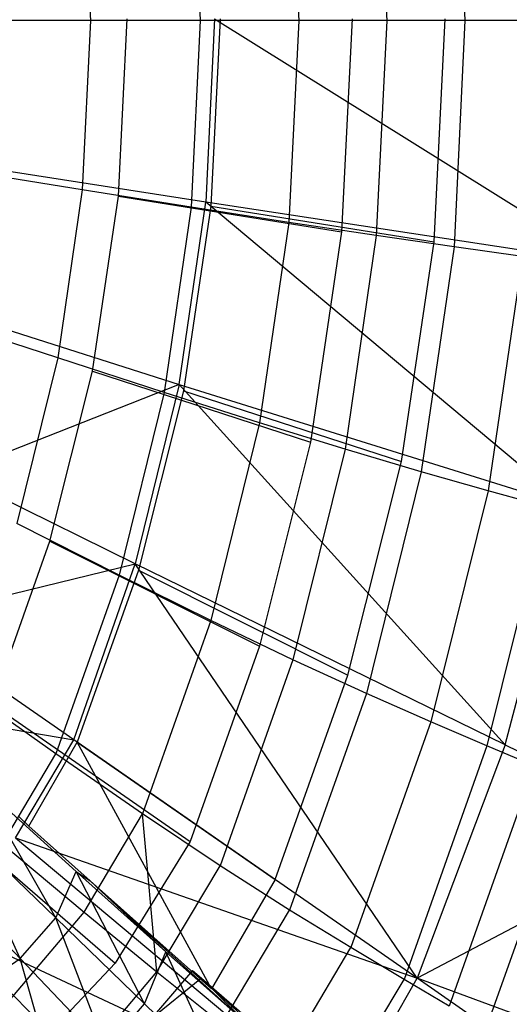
# Model space of a CAD drawing. Extents: x 4.9 to 22.3, y -20.4 to 0.
# Tile 63 of 95: x 17.8 to 19.9, y -15.9 to -11.7. Entities that reach past the tile are written whole.
import ezdxf

# ---------------------------------------------------------------- set-up
doc = ezdxf.new("R2010")
doc.units = 0
doc.header["$LTSCALE"] = 2.54
doc.layers.get('0').update_dxf_attribs({"color": 13, "linetype": 'CONTINUOUS'})

# ---------------------------------------------------------------- blocks, each defined once
blk = doc.blocks.new('AMELIA-10495_B_STL')
at = {"color": 0}
for p, q in [((19.6594, -10.7109, 7.2758), (19.7065, -11.6851, 7.2758)), ((19.6594, -10.7109, 7.2758), (19.7065, -11.6851, 7.2758)), ((19.3253, -10.7595, 6.5506), (19.37, -11.6851, 6.5506)), ((19.3253, -10.7595, 6.5506), (19.37, -11.6851, 6.5506)), ((18.95, -10.8165, 5.8504), (18.992, -11.6851, 5.8504)), ((18.95, -10.8165, 5.8504), (18.992, -11.6851, 5.8504)), ((18.5305, -10.8824, 5.1825), (18.5693, -11.6851, 5.1825)), ((18.5305, -10.8824, 5.1825), (18.5693, -11.6851, 5.1825)), ((18.0619, -10.9568, 4.5564), (18.0971, -11.6851, 4.5564)), ((18.0619, -10.9568, 4.5564), (18.0971, -11.6851, 4.5564)), ((18.0971, -11.6851, 4.5564), (17.5778, -11.6851, 3.9754)), ((18.0971, -11.6851, 4.5564), (17.5778, -11.6851, 3.9754)), ((18.0971, -11.6851, 4.5564), (18.0619, -12.4134, 4.5564)), ((18.0971, -11.6851, 4.5564), (18.0619, -12.4134, 4.5564)), ((18.5693, -11.6851, 5.1825), (18.0971, -11.6851, 4.5564)), ((18.5693, -11.6851, 5.1825), (18.0971, -11.6851, 4.5564)), ((18.217, -12.4414, 4.7301), (18.2547, -11.6778, 4.7301)), ((18.217, -12.4414, 4.7301), (18.2547, -11.6778, 4.7301)), ((18.5693, -11.6851, 5.1825), (18.5305, -12.4878, 5.1825)), ((18.5693, -11.6851, 5.1825), (18.5305, -12.4878, 5.1825)), ((18.992, -11.6851, 5.8504), (18.5693, -11.6851, 5.1825)), ((18.992, -11.6851, 5.8504), (18.5693, -11.6851, 5.1825)), ((18.6304, -11.6778, 16.503), (18.5926, -12.4669, 16.503)), ((18.6304, -11.6778, 16.503), (18.5926, -12.4669, 16.503)), ((18.6547, -11.6778, 4.7301), (18.6148, -12.4839, 4.7301)), ((18.6547, -11.6778, 4.7301), (18.6148, -12.4839, 4.7301)), ((18.6304, -11.6778, 16.503), (20.3122, -12.7292, 15.5249)), ((18.6304, -11.6778, 16.503), (20.3122, -12.7292, 15.5249)), ((18.992, -11.6851, 5.8504), (18.95, -12.5536, 5.8504)), ((18.992, -11.6851, 5.8504), (18.95, -12.5536, 5.8504)), ((19.37, -11.6851, 6.5506), (18.992, -11.6851, 5.8504)), ((19.37, -11.6851, 6.5506), (18.992, -11.6851, 5.8504)), ((19.2218, -11.6778, 6.2301), (19.1766, -12.5946, 6.2301)), ((19.2218, -11.6778, 6.2301), (19.1766, -12.5946, 6.2301)), ((19.37, -11.6851, 6.5506), (19.3253, -12.6107, 6.5506)), ((19.37, -11.6851, 6.5506), (19.3253, -12.6107, 6.5506)), ((19.7065, -11.6851, 7.2758), (19.37, -11.6851, 6.5506)), ((19.7065, -11.6851, 7.2758), (19.37, -11.6851, 6.5506)), ((19.5744, -12.6371, 6.2301), (19.6218, -11.6778, 6.2301)), ((19.5744, -12.6371, 6.2301), (19.6218, -11.6778, 6.2301)), ((19.7065, -11.6851, 7.2758), (19.6594, -12.6592, 7.2758)), ((19.7065, -11.6851, 7.2758), (19.6594, -12.6592, 7.2758)), ((20.0022, -11.6851, 8.0212), (19.7065, -11.6851, 7.2758)), ((20.0022, -11.6851, 8.0212), (19.7065, -11.6851, 7.2758)), ((18.0619, -12.4134, 4.5564), (17.5466, -12.3312, 3.9754)), ((18.0619, -12.4134, 4.5564), (17.5466, -12.3312, 3.9754)), ((18.5926, -12.4669, 16.503), (17.756, -12.3363, 16.9704)), ((18.5926, -12.4669, 16.503), (17.756, -12.3363, 16.9704)), ((18.0619, -12.4134, 4.5564), (17.9565, -13.1364, 4.5564)), ((18.0619, -12.4134, 4.5564), (17.9565, -13.1364, 4.5564)), ((18.5305, -12.4878, 5.1825), (18.0619, -12.4134, 4.5564)), ((18.5305, -12.4878, 5.1825), (18.0619, -12.4134, 4.5564)), ((18.1055, -13.1941, 4.7301), (18.217, -12.4414, 4.7301)), ((18.1055, -13.1941, 4.7301), (18.217, -12.4414, 4.7301)), ((18.217, -12.4414, 4.7301), (19.1766, -12.5946, 6.2301)), ((18.217, -12.4414, 4.7301), (19.1766, -12.5946, 6.2301)), ((18.5305, -12.4878, 5.1825), (18.414, -13.2848, 5.1825)), ((18.5305, -12.4878, 5.1825), (18.414, -13.2848, 5.1825)), ((18.479, -13.2505, 16.503), (18.5926, -12.4669, 16.503)), ((18.479, -13.2505, 16.503), (18.5926, -12.4669, 16.503)), ((18.6148, -12.4839, 4.7301), (18.4966, -13.2784, 4.7301)), ((18.6148, -12.4839, 4.7301), (18.4966, -13.2784, 4.7301)), ((18.95, -12.5536, 5.8504), (18.5305, -12.4878, 5.1825)), ((18.95, -12.5536, 5.8504), (18.5305, -12.4878, 5.1825)), ((20.1496, -13.7726, 15.5249), (18.5926, -12.4669, 16.503)), ((20.3122, -12.7292, 15.5249), (18.5926, -12.4669, 16.503)), ((20.1496, -13.7726, 15.5249), (18.5926, -12.4669, 16.503)), ((20.3122, -12.7292, 15.5249), (18.5926, -12.4669, 16.503)), ((18.6148, -12.4839, 4.7301), (19.5744, -12.6371, 6.2301)), ((18.6148, -12.4839, 4.7301), (19.5744, -12.6371, 6.2301)), ((18.95, -12.5536, 5.8504), (18.824, -13.416, 5.8504)), ((18.95, -12.5536, 5.8504), (18.824, -13.416, 5.8504)), ((19.3253, -12.6107, 6.5506), (18.95, -12.5536, 5.8504)), ((19.3253, -12.6107, 6.5506), (18.95, -12.5536, 5.8504)), ((19.1766, -12.5946, 6.2301), (19.0426, -13.4982, 6.2301)), ((19.1766, -12.5946, 6.2301), (19.0426, -13.4982, 6.2301)), ((19.3253, -12.6107, 6.5506), (19.1911, -13.5296, 6.5506)), ((19.3253, -12.6107, 6.5506), (19.1911, -13.5296, 6.5506)), ((19.6594, -12.6592, 7.2758), (19.3253, -12.6107, 6.5506)), ((19.6594, -12.6592, 7.2758), (19.3253, -12.6107, 6.5506)), ((19.4336, -13.5826, 6.2301), (19.5744, -12.6371, 6.2301)), ((19.4336, -13.5826, 6.2301), (19.5744, -12.6371, 6.2301)), ((19.6594, -12.6592, 7.2758), (19.5181, -13.6263, 7.2758)), ((19.6594, -12.6592, 7.2758), (19.5181, -13.6263, 7.2758)), ((19.9531, -12.7003, 8.0212), (19.6594, -12.6592, 7.2758)), ((19.9531, -12.7003, 8.0212), (19.6594, -12.6592, 7.2758)), ((19.9531, -12.7003, 8.0212), (19.8058, -13.7082, 8.0212)), ((19.9531, -12.7003, 8.0212), (19.8058, -13.7082, 8.0212)), ((17.9565, -13.1364, 4.5564), (17.4532, -12.9723, 3.9754)), ((17.9565, -13.1364, 4.5564), (17.4532, -12.9723, 3.9754)), ((17.6623, -12.9903, 16.9704), (18.479, -13.2505, 16.503)), ((17.6623, -12.9903, 16.9704), (18.479, -13.2505, 16.503)), ((17.9565, -13.1364, 4.5564), (17.7807, -13.8489, 4.5564)), ((17.9565, -13.1364, 4.5564), (17.7807, -13.8489, 4.5564)), ((18.414, -13.2848, 5.1825), (17.9565, -13.1364, 4.5564)), ((18.414, -13.2848, 5.1825), (17.9565, -13.1364, 4.5564)), ((17.923, -13.9252, 4.7301), (18.1055, -13.1941, 4.7301)), ((17.923, -13.9252, 4.7301), (18.1055, -13.1941, 4.7301)), ((18.1055, -13.1941, 4.7301), (19.0426, -13.4982, 6.2301)), ((18.1055, -13.1941, 4.7301), (19.0426, -13.4982, 6.2301)), ((18.479, -13.2505, 16.503), (17.5062, -13.635, 16.9704)), ((18.479, -13.2505, 16.503), (17.5062, -13.635, 16.9704)), ((18.479, -13.2505, 16.503), (18.2898, -14.0228, 16.503)), ((18.479, -13.2505, 16.503), (18.2898, -14.0228, 16.503)), ((18.479, -13.2505, 16.503), (20.1496, -13.7726, 15.5249)), ((18.479, -13.2505, 16.503), (20.1496, -13.7726, 15.5249)), ((18.479, -13.2505, 16.503), (19.8785, -14.7999, 15.5249)), ((18.479, -13.2505, 16.503), (19.8785, -14.7999, 15.5249)), ((18.414, -13.2848, 5.1825), (18.22, -14.0705, 5.1825)), ((18.414, -13.2848, 5.1825), (18.22, -14.0705, 5.1825)), ((18.4966, -13.2784, 4.7301), (18.3031, -14.0501, 4.7301)), ((18.4966, -13.2784, 4.7301), (18.3031, -14.0501, 4.7301)), ((18.824, -13.416, 5.8504), (18.414, -13.2848, 5.1825)), ((18.824, -13.416, 5.8504), (18.414, -13.2848, 5.1825)), ((18.4966, -13.2784, 4.7301), (19.4336, -13.5826, 6.2301)), ((18.4966, -13.2784, 4.7301), (19.4336, -13.5826, 6.2301)), ((18.824, -13.416, 5.8504), (18.6141, -14.266, 5.8504)), ((18.824, -13.416, 5.8504), (18.6141, -14.266, 5.8504)), ((19.1911, -13.5296, 6.5506), (18.824, -13.416, 5.8504)), ((19.1911, -13.5296, 6.5506), (18.824, -13.416, 5.8504)), ((19.0426, -13.4982, 6.2301), (18.8234, -14.3761, 6.2301)), ((19.0426, -13.4982, 6.2301), (18.8234, -14.3761, 6.2301)), ((19.1911, -13.5296, 6.5506), (18.9674, -14.4353, 6.5506)), ((19.1911, -13.5296, 6.5506), (18.9674, -14.4353, 6.5506)), ((19.5181, -13.6263, 7.2758), (19.1911, -13.5296, 6.5506)), ((19.5181, -13.6263, 7.2758), (19.1911, -13.5296, 6.5506)), ((19.2035, -14.5009, 6.2301), (19.4336, -13.5826, 6.2301)), ((19.2035, -14.5009, 6.2301), (19.4336, -13.5826, 6.2301)), ((18.2898, -14.0228, 16.503), (17.5062, -13.635, 16.9704)), ((18.2898, -14.0228, 16.503), (17.5062, -13.635, 16.9704)), ((19.5181, -13.6263, 7.2758), (19.2826, -14.5794, 7.2758)), ((19.5181, -13.6263, 7.2758), (19.2826, -14.5794, 7.2758)), ((19.8058, -13.7082, 8.0212), (19.5181, -13.6263, 7.2758)), ((19.8058, -13.7082, 8.0212), (19.5181, -13.6263, 7.2758)), ((19.8058, -13.7082, 8.0212), (19.5601, -14.7015, 8.0212)), ((19.8058, -13.7082, 8.0212), (19.5601, -14.7015, 8.0212)), ((20.0548, -13.7774, 8.7821), (19.8058, -13.7082, 8.0212)), ((20.0548, -13.7774, 8.7821), (19.8058, -13.7082, 8.0212)), ((20.0548, -13.7774, 8.7821), (19.8005, -14.8046, 8.7821)), ((20.0548, -13.7774, 8.7821), (19.8005, -14.8046, 8.7821)), ((19.8785, -14.7999, 15.5249), (20.1496, -13.7726, 15.5249)), ((19.8785, -14.7999, 15.5249), (20.1496, -13.7726, 15.5249)), ((18.22, -14.0705, 5.1825), (17.7807, -13.8489, 4.5564)), ((18.22, -14.0705, 5.1825), (17.7807, -13.8489, 4.5564)), ((17.6748, -14.6256, 4.7301), (17.923, -13.9252, 4.7301)), ((17.6748, -14.6256, 4.7301), (17.923, -13.9252, 4.7301)), ((17.923, -13.9252, 4.7301), (18.8234, -14.3761, 6.2301)), ((17.923, -13.9252, 4.7301), (18.8234, -14.3761, 6.2301)), ((17.2885, -14.2665, 16.9698), (18.2898, -14.0228, 16.503)), ((17.2885, -14.2665, 16.9698), (18.2898, -14.0228, 16.503)), ((18.026, -14.7792, 16.5022), (18.2898, -14.0228, 16.503)), ((18.026, -14.7792, 16.5022), (18.2898, -14.0228, 16.503)), ((18.3031, -14.0501, 4.7301), (18.0401, -14.789, 4.7301)), ((18.3031, -14.0501, 4.7301), (18.0401, -14.789, 4.7301)), ((19.501, -15.8045, 15.5237), (18.2898, -14.0228, 16.503)), ((19.8785, -14.7999, 15.5249), (18.2898, -14.0228, 16.503)), ((19.501, -15.8045, 15.5237), (18.2898, -14.0228, 16.503)), ((19.8785, -14.7999, 15.5249), (18.2898, -14.0228, 16.503)), ((18.3031, -14.0501, 4.7301), (19.2035, -14.5009, 6.2301)), ((18.3031, -14.0501, 4.7301), (19.2035, -14.5009, 6.2301)), ((18.22, -14.0705, 5.1825), (17.9483, -14.8392, 5.1825)), ((18.22, -14.0705, 5.1825), (17.9483, -14.8392, 5.1825)), ((18.6141, -14.266, 5.8504), (18.22, -14.0705, 5.1825)), ((18.6141, -14.266, 5.8504), (18.22, -14.0705, 5.1825)), ((18.026, -14.7792, 16.5022), (17.2885, -14.2665, 16.9698)), ((18.026, -14.7792, 16.5022), (17.2885, -14.2665, 16.9698)), ((18.6141, -14.266, 5.8504), (18.3202, -15.0976, 5.8504)), ((18.6141, -14.266, 5.8504), (18.3202, -15.0976, 5.8504)), ((18.9674, -14.4353, 6.5506), (18.6141, -14.266, 5.8504)), ((18.9674, -14.4353, 6.5506), (18.6141, -14.266, 5.8504)), ((18.8234, -14.3761, 6.2301), (18.5251, -15.2168, 6.2301)), ((18.8234, -14.3761, 6.2301), (18.5251, -15.2168, 6.2301)), ((18.9674, -14.4353, 6.5506), (18.6542, -15.321, 6.5506)), ((18.9674, -14.4353, 6.5506), (18.6542, -15.321, 6.5506)), ((19.2826, -14.5794, 7.2758), (18.9674, -14.4353, 6.5506)), ((19.2826, -14.5794, 7.2758), (18.9674, -14.4353, 6.5506)), ((18.8904, -15.3801, 6.2301), (19.2035, -14.5009, 6.2301)), ((18.8904, -15.3801, 6.2301), (19.2035, -14.5009, 6.2301)), ((17.9483, -14.8392, 5.1825), (17.5347, -14.5457, 4.5564)), ((17.9483, -14.8392, 5.1825), (17.5347, -14.5457, 4.5564)), ((19.2826, -14.5794, 7.2758), (18.9529, -15.5115, 7.2758)), ((19.2826, -14.5794, 7.2758), (18.9529, -15.5115, 7.2758)), ((19.5601, -14.7015, 8.0212), (19.2826, -14.5794, 7.2758)), ((19.5601, -14.7015, 8.0212), (19.2826, -14.5794, 7.2758)), ((17.0783, -14.6178, 16.9698), (18.026, -14.7792, 16.5022)), ((17.0783, -14.6178, 16.9698), (18.026, -14.7792, 16.5022)), ((17.6748, -14.6256, 4.7301), (18.5251, -15.2168, 6.2301)), ((17.6748, -14.6256, 4.7301), (18.5251, -15.2168, 6.2301)), ((19.5601, -14.7015, 8.0212), (19.2163, -15.6728, 8.0212)), ((19.5601, -14.7015, 8.0212), (19.2163, -15.6728, 8.0212)), ((19.8005, -14.8046, 8.7821), (19.5601, -14.7015, 8.0212)), ((19.8005, -14.8046, 8.7821), (19.5601, -14.7015, 8.0212)), ((17.7752, -15.2011, 16.5022), (18.026, -14.7792, 16.5022)), ((17.7752, -15.2011, 16.5022), (18.026, -14.7792, 16.5022)), ((17.8325, -15.151, 4.7301), (18.0401, -14.789, 4.7301)), ((17.8325, -15.151, 4.7301), (18.0401, -14.789, 4.7301)), ((19.501, -15.8045, 15.5237), (18.026, -14.7792, 16.5022)), ((19.501, -15.8045, 15.5237), (18.026, -14.7792, 16.5022)), ((18.6166, -15.8502, 6.2301), (18.0401, -14.789, 4.7301)), ((18.0401, -14.789, 4.7301), (18.8904, -15.3801, 6.2301)), ((18.6166, -15.8502, 6.2301), (18.0401, -14.789, 4.7301)), ((18.0401, -14.789, 4.7301), (18.8904, -15.3801, 6.2301)), ((19.8005, -14.8046, 8.7821), (19.4446, -15.8092, 8.7821)), ((19.8005, -14.8046, 8.7821), (19.4446, -15.8092, 8.7821)), ((19.8785, -14.7999, 15.5249), (19.501, -15.8045, 15.5237)), ((19.8785, -14.7999, 15.5249), (19.501, -15.8045, 15.5237)), ((20.0041, -14.8918, 9.5537), (19.8005, -14.8046, 8.7821)), ((20.0041, -14.8918, 9.5537), (19.8005, -14.8046, 8.7821)), ((19.8785, -14.7999, 15.5249), (20.6659, -15.189, 15.0183)), ((19.8785, -14.7999, 15.5249), (20.6659, -15.189, 15.0183)), ((17.7192, -15.227, 5.1825), (17.9483, -14.8392, 5.1825)), ((17.7192, -15.227, 5.1825), (17.9483, -14.8392, 5.1825)), ((18.3202, -15.0976, 5.8504), (17.9483, -14.8392, 5.1825)), ((18.3202, -15.0976, 5.8504), (17.9483, -14.8392, 5.1825)), ((20.0041, -14.8918, 9.5537), (19.6379, -15.9245, 9.5537)), ((20.0041, -14.8918, 9.5537), (19.6379, -15.9245, 9.5537)), ((18.036, -15.3452, 4.8331), (17.6164, -14.9654, 4.1695)), ((17.9477, -15.5449, 4.8027), (17.6164, -14.9654, 4.1695)), ((18.036, -15.3452, 4.8331), (17.6164, -14.9654, 4.1695)), ((17.9477, -15.5449, 4.8027), (17.6164, -14.9654, 4.1695)), ((20.171, -14.9659, 10.3318), (19.796, -16.0224, 10.3318)), ((20.171, -14.9659, 10.3318), (19.796, -16.0224, 10.3318)), ((17.4111, -15.0525, 4.7301), (18.2029, -15.739, 6.2301)), ((17.4111, -15.0525, 4.7301), (18.2029, -15.739, 6.2301)), ((17.791, -15.1105, 4.7301), (17.8325, -15.151, 4.7301)), ((17.791, -15.1105, 4.7301), (17.8325, -15.151, 4.7301)), ((18.0697, -15.5202, 5.8504), (18.3202, -15.0976, 5.8504)), ((18.0697, -15.5202, 5.8504), (18.3202, -15.0976, 5.8504)), ((18.6542, -15.321, 6.5506), (18.3202, -15.0976, 5.8504)), ((18.3826, -15.7773, 6.5506), (18.3202, -15.0976, 5.8504)), ((18.3826, -15.7773, 6.5506), (18.3202, -15.0976, 5.8504)), ((18.6542, -15.321, 6.5506), (18.3202, -15.0976, 5.8504)), ((17.7953, -15.7196, 4.7753), (17.5321, -15.1417, 4.134)), ((17.5321, -15.1417, 4.134), (17.9477, -15.5449, 4.8027)), ((17.7953, -15.7196, 4.7753), (17.5321, -15.1417, 4.134)), ((17.5321, -15.1417, 4.134), (17.9477, -15.5449, 4.8027)), ((17.8325, -15.151, 4.7301), (18.0963, -15.3858, 5.2344)), ((17.8325, -15.151, 4.7301), (18.0963, -15.3858, 5.2344)), ((17.7752, -15.2011, 16.5022), (19.501, -15.8045, 15.5237)), ((17.7752, -15.2011, 16.5022), (19.501, -15.8045, 15.5237)), ((17.7752, -15.2011, 16.5022), (19.1763, -16.3742, 15.5237)), ((17.7752, -15.2011, 16.5022), (19.1763, -16.3742, 15.5237)), ((20.6659, -15.189, 15.0183), (19.501, -15.8045, 15.5237)), ((20.6659, -15.189, 15.0183), (19.501, -15.8045, 15.5237)), ((17.7192, -15.227, 5.1825), (18.0697, -15.5202, 5.8504)), ((17.7192, -15.227, 5.1825), (18.0697, -15.5202, 5.8504)), ((18.5251, -15.2168, 6.2301), (18.2029, -15.739, 6.2301)), ((18.5251, -15.2168, 6.2301), (18.2029, -15.739, 6.2301)), ((17.7953, -15.7196, 4.7753), (17.3929, -15.2982, 4.1041)), ((17.7953, -15.7196, 4.7753), (17.3929, -15.2982, 4.1041)), ((18.3826, -15.7773, 6.5506), (18.6542, -15.321, 6.5506)), ((18.3826, -15.7773, 6.5506), (18.6542, -15.321, 6.5506)), ((18.9529, -15.5115, 7.2758), (18.6542, -15.321, 6.5506)), ((18.9529, -15.5115, 7.2758), (18.6542, -15.321, 6.5506)), ((17.9477, -15.5449, 4.8027), (18.036, -15.3452, 4.8331)), ((17.9477, -15.5449, 4.8027), (18.036, -15.3452, 4.8331)), ((18.4215, -15.6911, 5.532), (18.036, -15.3452, 4.8331)), ((18.036, -15.3452, 4.8331), (18.0963, -15.3858, 5.2344)), ((18.036, -15.3452, 4.8331), (18.0963, -15.3858, 5.2344)), ((18.3296, -15.9142, 5.5067), (18.036, -15.3452, 4.8331)), ((18.4215, -15.6911, 5.532), (18.036, -15.3452, 4.8331)), ((18.3296, -15.9142, 5.5067), (18.036, -15.3452, 4.8331)), ((18.4215, -15.6911, 5.532), (18.0963, -15.3858, 5.2344)), ((18.0963, -15.3858, 5.2344), (18.772, -16.0019, 6.2635)), ((18.4215, -15.6911, 5.532), (18.0963, -15.3858, 5.2344)), ((18.0963, -15.3858, 5.2344), (18.6166, -15.8502, 6.2301)), ((18.0963, -15.3858, 5.2344), (18.772, -16.0019, 6.2635)), ((18.0963, -15.3858, 5.2344), (18.6166, -15.8502, 6.2301)), ((18.8904, -15.3801, 6.2301), (18.6166, -15.8502, 6.2301)), ((18.8904, -15.3801, 6.2301), (18.6166, -15.8502, 6.2301)), ((17.7546, -15.8927, 5.8504), (18.0697, -15.5202, 5.8504)), ((17.7546, -15.8927, 5.8504), (18.0697, -15.5202, 5.8504)), ((18.0697, -15.5202, 5.8504), (18.3826, -15.7773, 6.5506)), ((18.0697, -15.5202, 5.8504), (18.3826, -15.7773, 6.5506)), ((18.6612, -16.0012, 7.2758), (18.9529, -15.5115, 7.2758)), ((18.6612, -16.0012, 7.2758), (18.9529, -15.5115, 7.2758)), ((19.2163, -15.6728, 8.0212), (18.9529, -15.5115, 7.2758)), ((19.2163, -15.6728, 8.0212), (18.9529, -15.5115, 7.2758)), ((17.4601, -15.5733, 16.5022), (19.1763, -16.3742, 15.5237)), ((17.4601, -15.5733, 16.5022), (19.1763, -16.3742, 15.5237)), ((17.4601, -15.5733, 16.5022), (18.7595, -16.8727, 15.5237)), ((17.4601, -15.5733, 16.5022), (18.7595, -16.8727, 15.5237)), ((17.7953, -15.7196, 4.7753), (17.9477, -15.5449, 4.8027)), ((17.7953, -15.7196, 4.7753), (17.9477, -15.5449, 4.8027)), ((18.1644, -16.1075, 5.4816), (17.9477, -15.5449, 4.8027)), ((17.9477, -15.5449, 4.8027), (18.3296, -15.9142, 5.5067)), ((18.1644, -16.1075, 5.4816), (17.9477, -15.5449, 4.8027)), ((17.9477, -15.5449, 4.8027), (18.3296, -15.9142, 5.5067)), ((18.3296, -15.9142, 5.5067), (18.4215, -15.6911, 5.532)), ((18.3296, -15.9142, 5.5067), (18.4215, -15.6911, 5.532)), ((18.772, -16.0019, 6.2635), (18.4215, -15.6911, 5.532)), ((18.6765, -16.2487, 6.2432), (18.4215, -15.6911, 5.532)), ((18.772, -16.0019, 6.2635), (18.4215, -15.6911, 5.532)), ((18.6765, -16.2487, 6.2432), (18.4215, -15.6911, 5.532)), ((18.9063, -16.1947, 8.0212), (19.2163, -15.6728, 8.0212)), ((18.9063, -16.1947, 8.0212), (19.2163, -15.6728, 8.0212)), ((19.4446, -15.8092, 8.7821), (19.2163, -15.6728, 8.0212)), ((19.4446, -15.8092, 8.7821), (19.2163, -15.6728, 8.0212)), ((17.5969, -15.8543, 4.7594), (17.7953, -15.7196, 4.7753)), ((17.5969, -15.8543, 4.7594), (17.7953, -15.7196, 4.7753)), ((18.1644, -16.1075, 5.4816), (17.7953, -15.7196, 4.7753)), ((17.9462, -16.2533, 5.467), (17.7953, -15.7196, 4.7753)), ((18.1644, -16.1075, 5.4816), (17.7953, -15.7196, 4.7753)), ((17.9462, -16.2533, 5.467), (17.7953, -15.7196, 4.7753)), ((18.2029, -15.739, 6.2301), (17.9111, -16.0492, 6.2305)), ((18.2029, -15.739, 6.2301), (17.9111, -16.0492, 6.2305)), ((18.0416, -16.1797, 6.5506), (18.3826, -15.7773, 6.5506)), ((18.0416, -16.1797, 6.5506), (18.3826, -15.7773, 6.5506)), ((18.5363, -15.7711, 6.2301), (18.3557, -15.9824, 6.2301)), ((18.5363, -15.7711, 6.2301), (18.3557, -15.9824, 6.2301)), ((18.3826, -15.7773, 6.5506), (18.6612, -16.0012, 7.2758)), ((18.3826, -15.7773, 6.5506), (18.6612, -16.0012, 7.2758)), ((18.6166, -15.8502, 6.2301), (18.5363, -15.7711, 6.2301)), ((18.5363, -15.7711, 6.2301), (18.5744, -15.8042, 6.321)), ((18.5363, -15.7711, 6.2301), (18.5744, -15.8042, 6.321)), ((18.6166, -15.8502, 6.2301), (18.5363, -15.7711, 6.2301)), ((18.5744, -15.8042, 6.321), (18.3557, -15.9824, 6.2301)), ((18.5744, -15.8042, 6.321), (18.3557, -15.9824, 6.2301)), ((18.5744, -15.8042, 6.321), (18.772, -16.0019, 6.2635)), ((18.5744, -15.8042, 6.321), (18.772, -16.0019, 6.2635)), ((18.5744, -15.8042, 6.321), (19.0863, -16.2764, 7.0247)), ((18.5744, -15.8042, 6.321), (18.7577, -15.9629, 6.7872)), ((18.5744, -15.8042, 6.321), (19.0863, -16.2764, 7.0247)), ((18.5744, -15.8042, 6.321), (18.7577, -15.9629, 6.7872)), ((19.1183, -16.3601, 8.7821), (19.4446, -15.8092, 8.7821)), ((19.1183, -16.3601, 8.7821), (19.4446, -15.8092, 8.7821)), ((19.1763, -16.3742, 15.5237), (19.501, -15.8045, 15.5237)), ((19.1763, -16.3742, 15.5237), (19.501, -15.8045, 15.5237)), ((19.6379, -15.9245, 9.5537), (19.4446, -15.8092, 8.7821)), ((19.6379, -15.9245, 9.5537), (19.4446, -15.8092, 8.7821)), ((20.9372, -16.8031, 14.5212), (19.501, -15.8045, 15.5237)), ((20.9372, -16.8031, 14.5212), (19.501, -15.8045, 15.5237)), ((21.0985, -16.3925, 14.5226), (19.501, -15.8045, 15.5237)), ((21.0985, -16.3925, 14.5226), (19.501, -15.8045, 15.5237)), ((18.1644, -16.1075, 5.4816), (18.3296, -15.9142, 5.5067)), ((18.1644, -16.1075, 5.4816), (18.3296, -15.9142, 5.5067)), ((18.3296, -15.9142, 5.5067), (18.6765, -16.2487, 6.2432)), ((18.3296, -15.9142, 5.5067), (18.6765, -16.2487, 6.2432))]:
    blk.add_line(p, q, dxfattribs=at)

msp = doc.modelspace()

# ---------------------------------------------------------------- block references
at = {"color": 0}
msp.add_blockref('AMELIA-10495_B_STL', (0, 0), dxfattribs=at)

doc.saveas('drawing.dxf')
